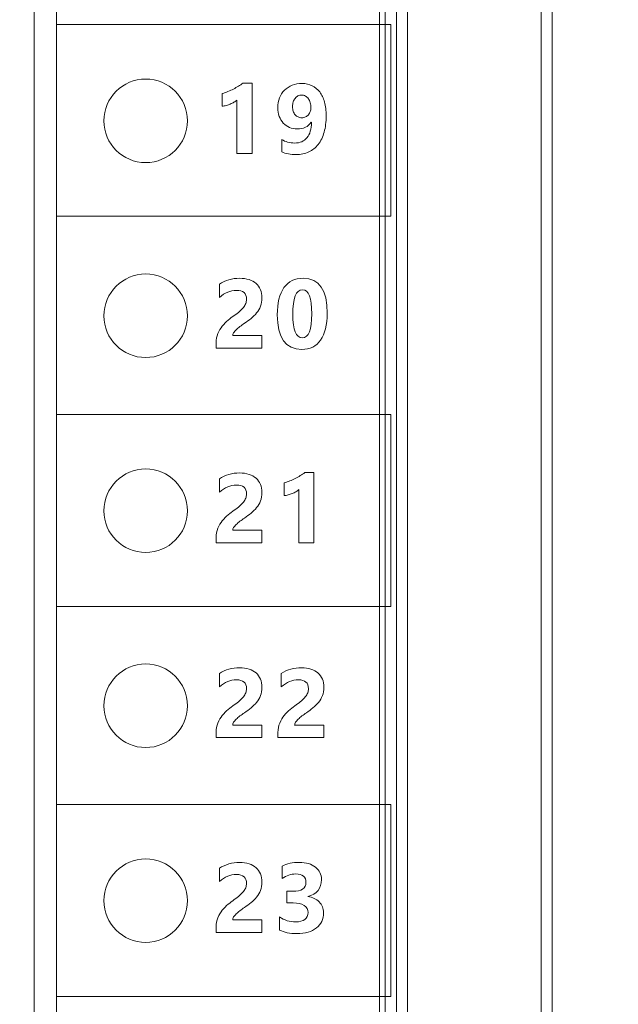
# Model space of a CAD drawing. Header units: millimetres. Extents: x 143 to 803, y 113 to 505.
# Tile 25 of 30: x 420 to 430, y 293 to 311. Entities that reach past the tile are written whole.
import ezdxf

# ---------------------------------------------------------------- set-up
doc = ezdxf.new("R2010")
doc.units = ezdxf.units.MM
doc.header["$MEASUREMENT"] = 0
doc.layers.add('layer 1', color=7, linetype='Continuous')
doc.dimstyles.get("Standard").update_dxf_attribs({"dimtxt": 0.18, "dimasz": 0.18, "dimexe": 0.18, "dimexo": 0.0625, "dimgap": 0.09, "dimtad": 0, "dimtih": 1, "dimtoh": 1, "dimdec": 4, "dimzin": 0, "dimdsep": 46, "dimtxsty": 'Standard', "dimcen": 0.09, "dimadec": 0, "dimazin": 0, "dimtfac": 1, "dimtdec": 4, "dimtofl": 0, "dimtmove": 0, "dimatfit": 3, "dimfxl": 1, "dimtolj": 1, "dimtzin": 0, "dimarcsym": 0})

# ---------------------------------------------------------------- blocks, each defined once
blk = doc.blocks.new('*D3')
at = {"color": 0, "lineweight": -2}
for p, q in [((417.277, 340.843), (469.346, 340.843)), ((469.166, 340.663), (469.166, 302.233)), ((469.166, 260.624), (469.166, 299.053)), ((416.377, 260.444), (469.346, 260.444))]:
    blk.add_line(p, q, dxfattribs=at)
at = {"color": 0}
for points in [[(469.136, 340.663), (469.196, 340.663), (469.166, 340.843)], [(469.136, 260.624), (469.196, 260.624), (469.166, 260.444)]]:
    blk.add_solid(points, dxfattribs=at)
at = {"layer": 'Defpoints', "color": 0}
for p in [(417.214, 340.843), (416.314, 260.444), (469.166, 260.444)]:
    blk.add_point(p, dxfattribs=at)
at = {"color": 0, "insert": (469.166, 300.643), "char_height": 3, "attachment_point": 5}
blk.add_mtext('\\A1;80.40', dxfattribs=at)

msp = doc.modelspace()

# ---------------------------------------------------------------- linework, layer by layer
at = {"layer": 'layer 1', "color": 250, "lineweight": 9}
for points in [[(426.114, 253.244), (426.114, 253.244), (426.114, 347.243), (426.114, 347.243)], [(426.214, 253.244), (426.214, 253.244), (426.214, 347.243), (426.214, 347.243)], [(426.414, 347.243), (426.414, 347.243), (426.414, 253.244), (426.414, 253.244)], [(426.614, 347.243), (426.614, 347.243), (426.614, 253.244), (426.614, 253.244)], [(429.014, 253.244), (429.014, 253.244), (429.014, 347.243), (429.014, 347.243)], [(429.214, 253.244), (429.214, 253.244), (429.214, 347.243), (429.214, 347.243)], [(419.914, 340.399), (419.914, 340.399), (419.914, 260.444), (419.914, 260.444)], [(420.314, 260.444), (420.314, 260.444), (420.314, 339.443), (420.314, 339.443)]]:
    msp.add_open_spline(points, degree=3, dxfattribs=at)
for points, knots in [([(420.314, 310.575), (422.314, 310.575), (424.314, 310.575), (426.314, 310.575), (426.314, 310.575), (426.314, 309.426), (426.314, 308.278), (426.314, 307.129), (426.314, 307.129), (424.314, 307.129), (422.314, 307.129), (420.314, 307.129), (420.314, 307.129), (420.314, 308.278), (420.314, 309.426), (420.314, 310.575)], [0, 0, 0, 0, 0.2, 0.2, 0.2, 0.2, 0.4, 0.4, 0.4, 0.4, 0.6, 0.6, 0.6, 0.6, 1, 1, 1, 1]), ([(421.914, 308.094), (422.328, 308.094), (422.664, 308.429), (422.664, 308.844), (422.664, 308.844), (422.664, 309.258), (422.328, 309.594), (421.914, 309.594), (421.914, 309.594), (421.5, 309.594), (421.164, 309.258), (421.164, 308.844), (421.164, 308.844), (421.164, 308.429), (421.5, 308.094), (421.914, 308.094)], [0, 0, 0, 0, 0.2, 0.2, 0.2, 0.2, 0.4, 0.4, 0.4, 0.4, 0.6, 0.6, 0.6, 0.6, 1, 1, 1, 1]), ([(423.823, 309.52), (423.823, 309.52), (423.823, 308.258), (423.823, 308.258), (423.823, 308.258), (423.823, 308.258), (423.552, 308.258), (423.552, 308.258), (423.552, 308.258), (423.552, 308.258), (423.552, 309.214), (423.552, 309.214), (423.552, 309.214), (423.537, 309.2), (423.519, 309.188), (423.498, 309.176), (423.498, 309.176), (423.478, 309.165), (423.456, 309.154), (423.433, 309.144), (423.433, 309.144), (423.41, 309.135), (423.386, 309.127), (423.362, 309.12), (423.362, 309.12), (423.337, 309.113), (423.313, 309.109), (423.289, 309.106), (423.289, 309.106), (423.289, 309.106), (423.289, 309.335), (423.289, 309.335), (423.289, 309.335), (423.359, 309.355), (423.426, 309.382), (423.489, 309.414), (423.489, 309.414), (423.551, 309.446), (423.608, 309.482), (423.658, 309.52), (423.658, 309.52), (423.658, 309.52), (423.823, 309.52), (423.823, 309.52)], [0, 0, 0, 0, 0.083333, 0.083333, 0.083333, 0.083333, 0.166667, 0.166667, 0.166667, 0.166667, 0.25, 0.25, 0.25, 0.25, 0.333333, 0.333333, 0.333333, 0.333333, 0.416667, 0.416667, 0.416667, 0.416667, 0.5, 0.5, 0.5, 0.5, 0.583333, 0.583333, 0.583333, 0.583333, 0.666667, 0.666667, 0.666667, 0.666667, 0.75, 0.75, 0.75, 0.75, 0.833333, 0.833333, 0.833333, 0.833333, 1, 1, 1, 1]), ([(425.154, 308.935), (425.154, 308.825), (425.142, 308.727), (425.118, 308.64), (425.118, 308.64), (425.094, 308.554), (425.059, 308.481), (425.012, 308.421), (425.012, 308.421), (424.966, 308.362), (424.91, 308.316), (424.843, 308.284), (424.843, 308.284), (424.776, 308.252), (424.701, 308.236), (424.617, 308.236), (424.617, 308.236), (424.516, 308.236), (424.429, 308.252), (424.356, 308.284), (424.356, 308.284), (424.356, 308.284), (424.356, 308.508), (424.356, 308.508), (424.356, 308.508), (424.42, 308.466), (424.499, 308.445), (424.59, 308.445), (424.59, 308.445), (424.684, 308.445), (424.757, 308.476), (424.81, 308.54), (424.81, 308.54), (424.862, 308.604), (424.889, 308.696), (424.89, 308.816), (424.89, 308.816), (424.89, 308.816), (424.885, 308.818), (424.885, 308.818), (424.885, 308.818), (424.83, 308.737), (424.747, 308.697), (424.636, 308.697), (424.636, 308.697), (424.585, 308.697), (424.538, 308.706), (424.496, 308.725), (424.496, 308.725), (424.453, 308.744), (424.416, 308.77), (424.385, 308.804), (424.385, 308.804), (424.353, 308.838), (424.329, 308.877), (424.311, 308.924), (424.311, 308.924), (424.294, 308.971), (424.285, 309.022), (424.285, 309.077), (424.285, 309.077), (424.285, 309.142), (424.296, 309.201), (424.317, 309.255), (424.317, 309.255), (424.338, 309.308), (424.368, 309.354), (424.406, 309.392), (424.406, 309.392), (424.444, 309.431), (424.49, 309.461), (424.544, 309.482), (424.544, 309.482), (424.597, 309.503), (424.656, 309.513), (424.721, 309.513), (424.721, 309.513), (424.788, 309.513), (424.848, 309.5), (424.902, 309.474), (424.902, 309.474), (424.955, 309.448), (425.001, 309.41), (425.039, 309.361), (425.039, 309.361), (425.076, 309.311), (425.104, 309.251), (425.125, 309.179), (425.125, 309.179), (425.144, 309.107), (425.154, 309.026), (425.154, 308.935)], [0, 0, 0, 0, 0.041667, 0.041667, 0.041667, 0.041667, 0.083333, 0.083333, 0.083333, 0.083333, 0.125, 0.125, 0.125, 0.125, 0.166667, 0.166667, 0.166667, 0.166667, 0.208333, 0.208333, 0.208333, 0.208333, 0.25, 0.25, 0.25, 0.25, 0.291667, 0.291667, 0.291667, 0.291667, 0.333333, 0.333333, 0.333333, 0.333333, 0.375, 0.375, 0.375, 0.375, 0.416667, 0.416667, 0.416667, 0.416667, 0.458333, 0.458333, 0.458333, 0.458333, 0.5, 0.5, 0.5, 0.5, 0.541667, 0.541667, 0.541667, 0.541667, 0.583333, 0.583333, 0.583333, 0.583333, 0.625, 0.625, 0.625, 0.625, 0.666667, 0.666667, 0.666667, 0.666667, 0.708333, 0.708333, 0.708333, 0.708333, 0.75, 0.75, 0.75, 0.75, 0.791667, 0.791667, 0.791667, 0.791667, 0.833333, 0.833333, 0.833333, 0.833333, 0.875, 0.875, 0.875, 0.875, 0.916667, 0.916667, 0.916667, 0.916667, 1, 1, 1, 1]), ([(424.879, 309.079), (424.879, 309.111), (424.875, 309.14), (424.867, 309.168), (424.867, 309.168), (424.859, 309.196), (424.848, 309.22), (424.834, 309.24), (424.834, 309.24), (424.819, 309.26), (424.802, 309.276), (424.781, 309.288), (424.781, 309.288), (424.761, 309.3), (424.738, 309.306), (424.713, 309.306), (424.713, 309.306), (424.69, 309.306), (424.668, 309.3), (424.648, 309.29), (424.648, 309.29), (424.628, 309.28), (424.611, 309.265), (424.597, 309.247), (424.597, 309.247), (424.582, 309.229), (424.571, 309.208), (424.563, 309.183), (424.563, 309.183), (424.555, 309.157), (424.551, 309.13), (424.551, 309.101), (424.551, 309.101), (424.551, 309.069), (424.555, 309.04), (424.563, 309.015), (424.563, 309.015), (424.571, 308.99), (424.583, 308.969), (424.598, 308.951), (424.598, 308.951), (424.612, 308.935), (424.63, 308.921), (424.65, 308.913), (424.65, 308.913), (424.671, 308.903), (424.694, 308.899), (424.719, 308.899), (424.719, 308.899), (424.743, 308.899), (424.765, 308.904), (424.785, 308.913), (424.785, 308.913), (424.804, 308.923), (424.821, 308.936), (424.835, 308.951), (424.835, 308.951), (424.849, 308.968), (424.86, 308.987), (424.868, 309.009), (424.868, 309.009), (424.876, 309.03), (424.879, 309.054), (424.879, 309.079)], [0, 0, 0, 0, 0.058824, 0.058824, 0.058824, 0.058824, 0.117647, 0.117647, 0.117647, 0.117647, 0.176471, 0.176471, 0.176471, 0.176471, 0.235294, 0.235294, 0.235294, 0.235294, 0.294118, 0.294118, 0.294118, 0.294118, 0.352941, 0.352941, 0.352941, 0.352941, 0.411765, 0.411765, 0.411765, 0.411765, 0.470588, 0.470588, 0.470588, 0.470588, 0.529412, 0.529412, 0.529412, 0.529412, 0.588235, 0.588235, 0.588235, 0.588235, 0.647059, 0.647059, 0.647059, 0.647059, 0.705882, 0.705882, 0.705882, 0.705882, 0.764706, 0.764706, 0.764706, 0.764706, 0.823529, 0.823529, 0.823529, 0.823529, 0.882353, 0.882353, 0.882353, 0.882353, 1, 1, 1, 1]), ([(421.914, 304.594), (422.328, 304.594), (422.664, 304.929), (422.664, 305.344), (422.664, 305.344), (422.664, 305.758), (422.328, 306.094), (421.914, 306.094), (421.914, 306.094), (421.5, 306.094), (421.164, 305.758), (421.164, 305.344), (421.164, 305.344), (421.164, 304.929), (421.5, 304.594), (421.914, 304.594)], [0, 0, 0, 0, 0.2, 0.2, 0.2, 0.2, 0.4, 0.4, 0.4, 0.4, 0.6, 0.6, 0.6, 0.6, 1, 1, 1, 1]), ([(423.476, 304.988), (423.476, 304.988), (423.999, 304.988), (423.999, 304.988), (423.999, 304.988), (423.999, 304.988), (423.999, 304.762), (423.999, 304.762), (423.999, 304.762), (423.999, 304.762), (423.178, 304.762), (423.178, 304.762), (423.178, 304.762), (423.178, 304.762), (423.178, 304.855), (423.178, 304.855), (423.178, 304.855), (423.178, 304.918), (423.188, 304.975), (423.21, 305.025), (423.21, 305.025), (423.231, 305.075), (423.258, 305.12), (423.289, 305.16), (423.289, 305.16), (423.322, 305.2), (423.357, 305.235), (423.395, 305.266), (423.395, 305.266), (423.433, 305.297), (423.469, 305.325), (423.504, 305.349), (423.504, 305.349), (423.54, 305.375), (423.572, 305.4), (423.599, 305.423), (423.599, 305.423), (423.626, 305.447), (423.65, 305.47), (423.668, 305.494), (423.668, 305.494), (423.687, 305.516), (423.701, 305.54), (423.71, 305.564), (423.71, 305.564), (423.719, 305.588), (423.724, 305.613), (423.724, 305.64), (423.724, 305.64), (423.724, 305.693), (423.709, 305.733), (423.679, 305.76), (423.679, 305.76), (423.649, 305.787), (423.603, 305.8), (423.542, 305.8), (423.542, 305.8), (423.436, 305.8), (423.334, 305.758), (423.237, 305.674), (423.237, 305.674), (423.237, 305.674), (423.237, 305.913), (423.237, 305.913), (423.237, 305.913), (423.344, 305.982), (423.466, 306.017), (423.601, 306.017), (423.601, 306.017), (423.663, 306.017), (423.719, 306.009), (423.769, 305.993), (423.769, 305.993), (423.819, 305.976), (423.861, 305.953), (423.895, 305.923), (423.895, 305.923), (423.929, 305.893), (423.956, 305.855), (423.974, 305.812), (423.974, 305.812), (423.992, 305.769), (424.001, 305.72), (424.001, 305.667), (424.001, 305.667), (424.001, 305.61), (423.992, 305.559), (423.975, 305.515), (423.975, 305.515), (423.957, 305.471), (423.934, 305.431), (423.905, 305.395), (423.905, 305.395), (423.876, 305.358), (423.843, 305.325), (423.805, 305.295), (423.805, 305.295), (423.767, 305.265), (423.727, 305.236), (423.687, 305.208), (423.687, 305.208), (423.659, 305.188), (423.633, 305.169), (423.607, 305.15), (423.607, 305.15), (423.582, 305.131), (423.559, 305.111), (423.54, 305.093), (423.54, 305.093), (423.52, 305.074), (423.504, 305.056), (423.493, 305.038), (423.493, 305.038), (423.481, 305.02), (423.476, 305.004), (423.476, 304.988)], [0, 0, 0, 0, 0.033333, 0.033333, 0.033333, 0.033333, 0.066667, 0.066667, 0.066667, 0.066667, 0.1, 0.1, 0.1, 0.1, 0.133333, 0.133333, 0.133333, 0.133333, 0.166667, 0.166667, 0.166667, 0.166667, 0.2, 0.2, 0.2, 0.2, 0.233333, 0.233333, 0.233333, 0.233333, 0.266667, 0.266667, 0.266667, 0.266667, 0.3, 0.3, 0.3, 0.3, 0.333333, 0.333333, 0.333333, 0.333333, 0.366667, 0.366667, 0.366667, 0.366667, 0.4, 0.4, 0.4, 0.4, 0.433333, 0.433333, 0.433333, 0.433333, 0.466667, 0.466667, 0.466667, 0.466667, 0.5, 0.5, 0.5, 0.5, 0.533333, 0.533333, 0.533333, 0.533333, 0.566667, 0.566667, 0.566667, 0.566667, 0.6, 0.6, 0.6, 0.6, 0.633333, 0.633333, 0.633333, 0.633333, 0.666667, 0.666667, 0.666667, 0.666667, 0.7, 0.7, 0.7, 0.7, 0.733333, 0.733333, 0.733333, 0.733333, 0.766667, 0.766667, 0.766667, 0.766667, 0.8, 0.8, 0.8, 0.8, 0.833333, 0.833333, 0.833333, 0.833333, 0.866667, 0.866667, 0.866667, 0.866667, 0.9, 0.9, 0.9, 0.9, 0.933333, 0.933333, 0.933333, 0.933333, 1, 1, 1, 1]), ([(424.718, 304.74), (424.424, 304.74), (424.277, 304.947), (424.277, 305.359), (424.277, 305.359), (424.277, 305.574), (424.317, 305.737), (424.397, 305.849), (424.397, 305.849), (424.476, 305.961), (424.592, 306.017), (424.743, 306.017), (424.743, 306.017), (425.03, 306.017), (425.173, 305.808), (425.173, 305.388), (425.173, 305.388), (425.173, 305.179), (425.134, 305.019), (425.055, 304.907), (425.055, 304.907), (424.977, 304.796), (424.865, 304.74), (424.718, 304.74)], [0, 0, 0, 0, 0.142857, 0.142857, 0.142857, 0.142857, 0.285714, 0.285714, 0.285714, 0.285714, 0.428571, 0.428571, 0.428571, 0.428571, 0.571429, 0.571429, 0.571429, 0.571429, 0.714286, 0.714286, 0.714286, 0.714286, 1, 1, 1, 1]), ([(424.731, 305.81), (424.613, 305.81), (424.554, 305.662), (424.554, 305.367), (424.554, 305.367), (424.554, 305.088), (424.612, 304.949), (424.727, 304.949), (424.727, 304.949), (424.84, 304.949), (424.896, 305.092), (424.896, 305.379), (424.896, 305.379), (424.896, 305.666), (424.841, 305.81), (424.731, 305.81)], [0, 0, 0, 0, 0.2, 0.2, 0.2, 0.2, 0.4, 0.4, 0.4, 0.4, 0.6, 0.6, 0.6, 0.6, 1, 1, 1, 1]), ([(420.314, 303.572), (422.314, 303.572), (424.314, 303.572), (426.314, 303.572), (426.314, 303.572), (426.314, 302.423), (426.314, 301.274), (426.314, 300.126), (426.314, 300.126), (424.314, 300.126), (422.314, 300.126), (420.314, 300.126), (420.314, 300.126), (420.314, 301.274), (420.314, 302.423), (420.314, 303.572)], [0, 0, 0, 0, 0.2, 0.2, 0.2, 0.2, 0.4, 0.4, 0.4, 0.4, 0.6, 0.6, 0.6, 0.6, 1, 1, 1, 1]), ([(421.914, 301.094), (422.328, 301.094), (422.664, 301.429), (422.664, 301.843), (422.664, 301.843), (422.664, 302.258), (422.328, 302.594), (421.914, 302.594), (421.914, 302.594), (421.5, 302.594), (421.164, 302.258), (421.164, 301.843), (421.164, 301.843), (421.164, 301.429), (421.5, 301.094), (421.914, 301.094)], [0, 0, 0, 0, 0.2, 0.2, 0.2, 0.2, 0.4, 0.4, 0.4, 0.4, 0.6, 0.6, 0.6, 0.6, 1, 1, 1, 1]), ([(423.476, 301.492), (423.476, 301.492), (423.999, 301.492), (423.999, 301.492), (423.999, 301.492), (423.999, 301.492), (423.999, 301.266), (423.999, 301.266), (423.999, 301.266), (423.999, 301.266), (423.178, 301.266), (423.178, 301.266), (423.178, 301.266), (423.178, 301.266), (423.178, 301.359), (423.178, 301.359), (423.178, 301.359), (423.178, 301.422), (423.188, 301.479), (423.21, 301.529), (423.21, 301.529), (423.231, 301.579), (423.258, 301.624), (423.289, 301.664), (423.289, 301.664), (423.322, 301.704), (423.357, 301.74), (423.395, 301.77), (423.395, 301.77), (423.433, 301.801), (423.469, 301.829), (423.504, 301.853), (423.504, 301.853), (423.54, 301.879), (423.572, 301.904), (423.599, 301.928), (423.599, 301.928), (423.626, 301.951), (423.65, 301.975), (423.668, 301.998), (423.668, 301.998), (423.687, 302.021), (423.701, 302.044), (423.71, 302.068), (423.71, 302.068), (423.719, 302.092), (423.724, 302.117), (423.724, 302.144), (423.724, 302.144), (423.724, 302.197), (423.709, 302.237), (423.679, 302.265), (423.679, 302.265), (423.649, 302.291), (423.603, 302.305), (423.542, 302.305), (423.542, 302.305), (423.436, 302.305), (423.334, 302.262), (423.237, 302.178), (423.237, 302.178), (423.237, 302.178), (423.237, 302.418), (423.237, 302.418), (423.237, 302.418), (423.344, 302.487), (423.466, 302.522), (423.601, 302.522), (423.601, 302.522), (423.663, 302.522), (423.719, 302.514), (423.769, 302.497), (423.769, 302.497), (423.819, 302.481), (423.861, 302.458), (423.895, 302.427), (423.895, 302.427), (423.929, 302.397), (423.956, 302.36), (423.974, 302.316), (423.974, 302.316), (423.992, 302.273), (424.001, 302.225), (424.001, 302.171), (424.001, 302.171), (424.001, 302.115), (423.992, 302.064), (423.975, 302.02), (423.975, 302.02), (423.957, 301.975), (423.934, 301.935), (423.905, 301.899), (423.905, 301.899), (423.876, 301.863), (423.843, 301.83), (423.805, 301.8), (423.805, 301.8), (423.767, 301.77), (423.727, 301.74), (423.687, 301.712), (423.687, 301.712), (423.659, 301.693), (423.633, 301.673), (423.607, 301.654), (423.607, 301.654), (423.582, 301.635), (423.559, 301.616), (423.54, 301.597), (423.54, 301.597), (423.52, 301.579), (423.504, 301.56), (423.493, 301.542), (423.493, 301.542), (423.481, 301.525), (423.476, 301.507), (423.476, 301.492)], [0, 0, 0, 0, 0.033333, 0.033333, 0.033333, 0.033333, 0.066667, 0.066667, 0.066667, 0.066667, 0.1, 0.1, 0.1, 0.1, 0.133333, 0.133333, 0.133333, 0.133333, 0.166667, 0.166667, 0.166667, 0.166667, 0.2, 0.2, 0.2, 0.2, 0.233333, 0.233333, 0.233333, 0.233333, 0.266667, 0.266667, 0.266667, 0.266667, 0.3, 0.3, 0.3, 0.3, 0.333333, 0.333333, 0.333333, 0.333333, 0.366667, 0.366667, 0.366667, 0.366667, 0.4, 0.4, 0.4, 0.4, 0.433333, 0.433333, 0.433333, 0.433333, 0.466667, 0.466667, 0.466667, 0.466667, 0.5, 0.5, 0.5, 0.5, 0.533333, 0.533333, 0.533333, 0.533333, 0.566667, 0.566667, 0.566667, 0.566667, 0.6, 0.6, 0.6, 0.6, 0.633333, 0.633333, 0.633333, 0.633333, 0.666667, 0.666667, 0.666667, 0.666667, 0.7, 0.7, 0.7, 0.7, 0.733333, 0.733333, 0.733333, 0.733333, 0.766667, 0.766667, 0.766667, 0.766667, 0.8, 0.8, 0.8, 0.8, 0.833333, 0.833333, 0.833333, 0.833333, 0.866667, 0.866667, 0.866667, 0.866667, 0.9, 0.9, 0.9, 0.9, 0.933333, 0.933333, 0.933333, 0.933333, 1, 1, 1, 1]), ([(424.935, 302.529), (424.935, 302.529), (424.935, 301.266), (424.935, 301.266), (424.935, 301.266), (424.935, 301.266), (424.663, 301.266), (424.663, 301.266), (424.663, 301.266), (424.663, 301.266), (424.663, 302.222), (424.663, 302.222), (424.663, 302.222), (424.648, 302.209), (424.631, 302.196), (424.61, 302.185), (424.61, 302.185), (424.59, 302.173), (424.568, 302.162), (424.545, 302.153), (424.545, 302.153), (424.522, 302.143), (424.498, 302.135), (424.474, 302.129), (424.474, 302.129), (424.449, 302.122), (424.425, 302.117), (424.401, 302.115), (424.401, 302.115), (424.401, 302.115), (424.401, 302.344), (424.401, 302.344), (424.401, 302.344), (424.471, 302.364), (424.538, 302.39), (424.6, 302.423), (424.6, 302.423), (424.663, 302.455), (424.72, 302.49), (424.77, 302.529), (424.77, 302.529), (424.77, 302.529), (424.935, 302.529), (424.935, 302.529)], [0, 0, 0, 0, 0.083333, 0.083333, 0.083333, 0.083333, 0.166667, 0.166667, 0.166667, 0.166667, 0.25, 0.25, 0.25, 0.25, 0.333333, 0.333333, 0.333333, 0.333333, 0.416667, 0.416667, 0.416667, 0.416667, 0.5, 0.5, 0.5, 0.5, 0.583333, 0.583333, 0.583333, 0.583333, 0.666667, 0.666667, 0.666667, 0.666667, 0.75, 0.75, 0.75, 0.75, 0.833333, 0.833333, 0.833333, 0.833333, 1, 1, 1, 1]), ([(421.914, 297.593), (422.328, 297.593), (422.664, 297.929), (422.664, 298.343), (422.664, 298.343), (422.664, 298.758), (422.328, 299.093), (421.914, 299.093), (421.914, 299.093), (421.5, 299.093), (421.164, 298.758), (421.164, 298.343), (421.164, 298.343), (421.164, 297.929), (421.5, 297.593), (421.914, 297.593)], [0, 0, 0, 0, 0.2, 0.2, 0.2, 0.2, 0.4, 0.4, 0.4, 0.4, 0.6, 0.6, 0.6, 0.6, 1, 1, 1, 1]), ([(423.476, 297.996), (423.476, 297.996), (423.999, 297.996), (423.999, 297.996), (423.999, 297.996), (423.999, 297.996), (423.999, 297.771), (423.999, 297.771), (423.999, 297.771), (423.999, 297.771), (423.178, 297.771), (423.178, 297.771), (423.178, 297.771), (423.178, 297.771), (423.178, 297.863), (423.178, 297.863), (423.178, 297.863), (423.178, 297.926), (423.188, 297.983), (423.21, 298.033), (423.21, 298.033), (423.231, 298.084), (423.258, 298.129), (423.289, 298.169), (423.289, 298.169), (423.322, 298.209), (423.357, 298.244), (423.395, 298.275), (423.395, 298.275), (423.433, 298.305), (423.469, 298.333), (423.504, 298.358), (423.504, 298.358), (423.54, 298.384), (423.572, 298.408), (423.599, 298.432), (423.599, 298.432), (423.626, 298.455), (423.65, 298.479), (423.668, 298.502), (423.668, 298.502), (423.687, 298.525), (423.701, 298.549), (423.71, 298.572), (423.71, 298.572), (423.719, 298.596), (423.724, 298.622), (423.724, 298.649), (423.724, 298.649), (423.724, 298.701), (423.709, 298.742), (423.679, 298.769), (423.679, 298.769), (423.649, 298.796), (423.603, 298.809), (423.542, 298.809), (423.542, 298.809), (423.436, 298.809), (423.334, 298.767), (423.237, 298.683), (423.237, 298.683), (423.237, 298.683), (423.237, 298.922), (423.237, 298.922), (423.237, 298.922), (423.344, 298.991), (423.466, 299.026), (423.601, 299.026), (423.601, 299.026), (423.663, 299.026), (423.719, 299.018), (423.769, 299.001), (423.769, 299.001), (423.819, 298.985), (423.861, 298.962), (423.895, 298.931), (423.895, 298.931), (423.929, 298.901), (423.956, 298.864), (423.974, 298.821), (423.974, 298.821), (423.992, 298.777), (424.001, 298.729), (424.001, 298.675), (424.001, 298.675), (424.001, 298.619), (423.992, 298.568), (423.975, 298.524), (423.975, 298.524), (423.957, 298.48), (423.934, 298.439), (423.905, 298.403), (423.905, 298.403), (423.876, 298.367), (423.843, 298.334), (423.805, 298.304), (423.805, 298.304), (423.767, 298.274), (423.727, 298.245), (423.687, 298.216), (423.687, 298.216), (423.659, 298.197), (423.633, 298.178), (423.607, 298.159), (423.607, 298.159), (423.582, 298.139), (423.559, 298.12), (423.54, 298.101), (423.54, 298.101), (423.52, 298.083), (423.504, 298.065), (423.493, 298.047), (423.493, 298.047), (423.481, 298.029), (423.476, 298.012), (423.476, 297.996)], [0, 0, 0, 0, 0.033333, 0.033333, 0.033333, 0.033333, 0.066667, 0.066667, 0.066667, 0.066667, 0.1, 0.1, 0.1, 0.1, 0.133333, 0.133333, 0.133333, 0.133333, 0.166667, 0.166667, 0.166667, 0.166667, 0.2, 0.2, 0.2, 0.2, 0.233333, 0.233333, 0.233333, 0.233333, 0.266667, 0.266667, 0.266667, 0.266667, 0.3, 0.3, 0.3, 0.3, 0.333333, 0.333333, 0.333333, 0.333333, 0.366667, 0.366667, 0.366667, 0.366667, 0.4, 0.4, 0.4, 0.4, 0.433333, 0.433333, 0.433333, 0.433333, 0.466667, 0.466667, 0.466667, 0.466667, 0.5, 0.5, 0.5, 0.5, 0.533333, 0.533333, 0.533333, 0.533333, 0.566667, 0.566667, 0.566667, 0.566667, 0.6, 0.6, 0.6, 0.6, 0.633333, 0.633333, 0.633333, 0.633333, 0.666667, 0.666667, 0.666667, 0.666667, 0.7, 0.7, 0.7, 0.7, 0.733333, 0.733333, 0.733333, 0.733333, 0.766667, 0.766667, 0.766667, 0.766667, 0.8, 0.8, 0.8, 0.8, 0.833333, 0.833333, 0.833333, 0.833333, 0.866667, 0.866667, 0.866667, 0.866667, 0.9, 0.9, 0.9, 0.9, 0.933333, 0.933333, 0.933333, 0.933333, 1, 1, 1, 1]), ([(424.588, 297.996), (424.588, 297.996), (425.111, 297.996), (425.111, 297.996), (425.111, 297.996), (425.111, 297.996), (425.111, 297.771), (425.111, 297.771), (425.111, 297.771), (425.111, 297.771), (424.289, 297.771), (424.289, 297.771), (424.289, 297.771), (424.289, 297.771), (424.289, 297.863), (424.289, 297.863), (424.289, 297.863), (424.289, 297.926), (424.3, 297.983), (424.321, 298.033), (424.321, 298.033), (424.342, 298.084), (424.369, 298.129), (424.401, 298.169), (424.401, 298.169), (424.434, 298.209), (424.469, 298.244), (424.507, 298.275), (424.507, 298.275), (424.545, 298.305), (424.581, 298.333), (424.616, 298.358), (424.616, 298.358), (424.652, 298.384), (424.684, 298.408), (424.711, 298.432), (424.711, 298.432), (424.738, 298.455), (424.761, 298.479), (424.78, 298.502), (424.78, 298.502), (424.799, 298.525), (424.812, 298.549), (424.822, 298.572), (424.822, 298.572), (424.831, 298.596), (424.836, 298.622), (424.836, 298.649), (424.836, 298.649), (424.836, 298.701), (424.821, 298.742), (424.791, 298.769), (424.791, 298.769), (424.761, 298.796), (424.715, 298.809), (424.654, 298.809), (424.654, 298.809), (424.547, 298.809), (424.446, 298.767), (424.349, 298.683), (424.349, 298.683), (424.349, 298.683), (424.349, 298.922), (424.349, 298.922), (424.349, 298.922), (424.456, 298.991), (424.577, 299.026), (424.713, 299.026), (424.713, 299.026), (424.775, 299.026), (424.831, 299.018), (424.88, 299.001), (424.88, 299.001), (424.93, 298.985), (424.972, 298.962), (425.007, 298.931), (425.007, 298.931), (425.041, 298.901), (425.068, 298.864), (425.086, 298.821), (425.086, 298.821), (425.104, 298.777), (425.113, 298.729), (425.113, 298.675), (425.113, 298.675), (425.113, 298.619), (425.104, 298.568), (425.087, 298.524), (425.087, 298.524), (425.069, 298.48), (425.046, 298.439), (425.017, 298.403), (425.017, 298.403), (424.988, 298.367), (424.954, 298.334), (424.916, 298.304), (424.916, 298.304), (424.878, 298.274), (424.839, 298.245), (424.799, 298.216), (424.799, 298.216), (424.771, 298.197), (424.745, 298.178), (424.719, 298.159), (424.719, 298.159), (424.693, 298.139), (424.671, 298.12), (424.651, 298.101), (424.651, 298.101), (424.632, 298.083), (424.616, 298.065), (424.605, 298.047), (424.605, 298.047), (424.593, 298.029), (424.588, 298.012), (424.588, 297.996)], [0, 0, 0, 0, 0.033333, 0.033333, 0.033333, 0.033333, 0.066667, 0.066667, 0.066667, 0.066667, 0.1, 0.1, 0.1, 0.1, 0.133333, 0.133333, 0.133333, 0.133333, 0.166667, 0.166667, 0.166667, 0.166667, 0.2, 0.2, 0.2, 0.2, 0.233333, 0.233333, 0.233333, 0.233333, 0.266667, 0.266667, 0.266667, 0.266667, 0.3, 0.3, 0.3, 0.3, 0.333333, 0.333333, 0.333333, 0.333333, 0.366667, 0.366667, 0.366667, 0.366667, 0.4, 0.4, 0.4, 0.4, 0.433333, 0.433333, 0.433333, 0.433333, 0.466667, 0.466667, 0.466667, 0.466667, 0.5, 0.5, 0.5, 0.5, 0.533333, 0.533333, 0.533333, 0.533333, 0.566667, 0.566667, 0.566667, 0.566667, 0.6, 0.6, 0.6, 0.6, 0.633333, 0.633333, 0.633333, 0.633333, 0.666667, 0.666667, 0.666667, 0.666667, 0.7, 0.7, 0.7, 0.7, 0.733333, 0.733333, 0.733333, 0.733333, 0.766667, 0.766667, 0.766667, 0.766667, 0.8, 0.8, 0.8, 0.8, 0.833333, 0.833333, 0.833333, 0.833333, 0.866667, 0.866667, 0.866667, 0.866667, 0.9, 0.9, 0.9, 0.9, 0.933333, 0.933333, 0.933333, 0.933333, 1, 1, 1, 1]), ([(420.314, 296.568), (422.314, 296.568), (424.314, 296.568), (426.314, 296.568), (426.314, 296.568), (426.314, 295.42), (426.314, 294.271), (426.314, 293.123), (426.314, 293.123), (424.314, 293.123), (422.314, 293.123), (420.314, 293.123), (420.314, 293.123), (420.314, 294.271), (420.314, 295.42), (420.314, 296.568)], [0, 0, 0, 0, 0.2, 0.2, 0.2, 0.2, 0.4, 0.4, 0.4, 0.4, 0.6, 0.6, 0.6, 0.6, 1, 1, 1, 1]), ([(421.914, 294.094), (422.328, 294.094), (422.664, 294.429), (422.664, 294.844), (422.664, 294.844), (422.664, 295.258), (422.328, 295.594), (421.914, 295.594), (421.914, 295.594), (421.5, 295.594), (421.164, 295.258), (421.164, 294.844), (421.164, 294.844), (421.164, 294.429), (421.5, 294.094), (421.914, 294.094)], [0, 0, 0, 0, 0.2, 0.2, 0.2, 0.2, 0.4, 0.4, 0.4, 0.4, 0.6, 0.6, 0.6, 0.6, 1, 1, 1, 1]), ([(423.476, 294.501), (423.476, 294.501), (423.999, 294.501), (423.999, 294.501), (423.999, 294.501), (423.999, 294.501), (423.999, 294.275), (423.999, 294.275), (423.999, 294.275), (423.999, 294.275), (423.178, 294.275), (423.178, 294.275), (423.178, 294.275), (423.178, 294.275), (423.178, 294.368), (423.178, 294.368), (423.178, 294.368), (423.178, 294.431), (423.188, 294.488), (423.21, 294.538), (423.21, 294.538), (423.231, 294.588), (423.258, 294.633), (423.289, 294.673), (423.289, 294.673), (423.322, 294.713), (423.357, 294.748), (423.395, 294.779), (423.395, 294.779), (423.433, 294.81), (423.469, 294.838), (423.504, 294.862), (423.504, 294.862), (423.54, 294.888), (423.572, 294.913), (423.599, 294.936), (423.599, 294.936), (423.626, 294.96), (423.65, 294.983), (423.668, 295.006), (423.668, 295.006), (423.687, 295.03), (423.701, 295.053), (423.71, 295.077), (423.71, 295.077), (423.719, 295.101), (423.724, 295.126), (423.724, 295.153), (423.724, 295.153), (423.724, 295.206), (423.709, 295.246), (423.679, 295.273), (423.679, 295.273), (423.649, 295.3), (423.603, 295.313), (423.542, 295.313), (423.542, 295.313), (423.436, 295.313), (423.334, 295.271), (423.237, 295.187), (423.237, 295.187), (423.237, 295.187), (423.237, 295.426), (423.237, 295.426), (423.237, 295.426), (423.344, 295.495), (423.466, 295.53), (423.601, 295.53), (423.601, 295.53), (423.663, 295.53), (423.719, 295.522), (423.769, 295.506), (423.769, 295.506), (423.819, 295.489), (423.861, 295.466), (423.895, 295.435), (423.895, 295.435), (423.929, 295.405), (423.956, 295.368), (423.974, 295.325), (423.974, 295.325), (423.992, 295.282), (424.001, 295.233), (424.001, 295.18), (424.001, 295.18), (424.001, 295.123), (423.992, 295.072), (423.975, 295.028), (423.975, 295.028), (423.957, 294.984), (423.934, 294.944), (423.905, 294.908), (423.905, 294.908), (423.876, 294.871), (423.843, 294.838), (423.805, 294.808), (423.805, 294.808), (423.767, 294.778), (423.727, 294.749), (423.687, 294.721), (423.687, 294.721), (423.659, 294.701), (423.633, 294.682), (423.607, 294.663), (423.607, 294.663), (423.582, 294.643), (423.559, 294.624), (423.54, 294.606), (423.54, 294.606), (423.52, 294.587), (423.504, 294.569), (423.493, 294.551), (423.493, 294.551), (423.481, 294.533), (423.476, 294.516), (423.476, 294.501)], [0, 0, 0, 0, 0.033333, 0.033333, 0.033333, 0.033333, 0.066667, 0.066667, 0.066667, 0.066667, 0.1, 0.1, 0.1, 0.1, 0.133333, 0.133333, 0.133333, 0.133333, 0.166667, 0.166667, 0.166667, 0.166667, 0.2, 0.2, 0.2, 0.2, 0.233333, 0.233333, 0.233333, 0.233333, 0.266667, 0.266667, 0.266667, 0.266667, 0.3, 0.3, 0.3, 0.3, 0.333333, 0.333333, 0.333333, 0.333333, 0.366667, 0.366667, 0.366667, 0.366667, 0.4, 0.4, 0.4, 0.4, 0.433333, 0.433333, 0.433333, 0.433333, 0.466667, 0.466667, 0.466667, 0.466667, 0.5, 0.5, 0.5, 0.5, 0.533333, 0.533333, 0.533333, 0.533333, 0.566667, 0.566667, 0.566667, 0.566667, 0.6, 0.6, 0.6, 0.6, 0.633333, 0.633333, 0.633333, 0.633333, 0.666667, 0.666667, 0.666667, 0.666667, 0.7, 0.7, 0.7, 0.7, 0.733333, 0.733333, 0.733333, 0.733333, 0.766667, 0.766667, 0.766667, 0.766667, 0.8, 0.8, 0.8, 0.8, 0.833333, 0.833333, 0.833333, 0.833333, 0.866667, 0.866667, 0.866667, 0.866667, 0.9, 0.9, 0.9, 0.9, 0.933333, 0.933333, 0.933333, 0.933333, 1, 1, 1, 1]), ([(424.319, 294.315), (424.319, 294.315), (424.319, 294.552), (424.319, 294.552), (424.319, 294.552), (424.401, 294.492), (424.498, 294.462), (424.608, 294.462), (424.608, 294.462), (424.678, 294.462), (424.732, 294.477), (424.77, 294.506), (424.77, 294.506), (424.809, 294.536), (424.829, 294.578), (424.829, 294.631), (424.829, 294.631), (424.829, 294.686), (424.805, 294.729), (424.757, 294.759), (424.757, 294.759), (424.709, 294.788), (424.643, 294.803), (424.559, 294.803), (424.559, 294.803), (424.559, 294.803), (424.445, 294.803), (424.445, 294.803), (424.445, 294.803), (424.445, 294.803), (424.445, 295.012), (424.445, 295.012), (424.445, 295.012), (424.445, 295.012), (424.551, 295.012), (424.551, 295.012), (424.551, 295.012), (424.711, 295.012), (424.792, 295.065), (424.792, 295.172), (424.792, 295.172), (424.792, 295.273), (424.73, 295.323), (424.606, 295.323), (424.606, 295.323), (424.524, 295.323), (424.443, 295.296), (424.365, 295.243), (424.365, 295.243), (424.365, 295.243), (424.365, 295.465), (424.365, 295.465), (424.365, 295.465), (424.452, 295.509), (424.553, 295.53), (424.668, 295.53), (424.668, 295.53), (424.795, 295.53), (424.893, 295.502), (424.963, 295.445), (424.963, 295.445), (425.034, 295.388), (425.069, 295.314), (425.069, 295.224), (425.069, 295.224), (425.069, 295.063), (424.987, 294.961), (424.824, 294.92), (424.824, 294.92), (424.824, 294.92), (424.824, 294.916), (424.824, 294.916), (424.824, 294.916), (424.91, 294.906), (424.98, 294.874), (425.03, 294.821), (425.03, 294.821), (425.081, 294.769), (425.106, 294.704), (425.106, 294.628), (425.106, 294.628), (425.106, 294.512), (425.064, 294.421), (424.98, 294.354), (424.98, 294.354), (424.895, 294.287), (424.778, 294.253), (424.63, 294.253), (424.63, 294.253), (424.502, 294.253), (424.399, 294.274), (424.319, 294.315)], [0, 0, 0, 0, 0.041667, 0.041667, 0.041667, 0.041667, 0.083333, 0.083333, 0.083333, 0.083333, 0.125, 0.125, 0.125, 0.125, 0.166667, 0.166667, 0.166667, 0.166667, 0.208333, 0.208333, 0.208333, 0.208333, 0.25, 0.25, 0.25, 0.25, 0.291667, 0.291667, 0.291667, 0.291667, 0.333333, 0.333333, 0.333333, 0.333333, 0.375, 0.375, 0.375, 0.375, 0.416667, 0.416667, 0.416667, 0.416667, 0.458333, 0.458333, 0.458333, 0.458333, 0.5, 0.5, 0.5, 0.5, 0.541667, 0.541667, 0.541667, 0.541667, 0.583333, 0.583333, 0.583333, 0.583333, 0.625, 0.625, 0.625, 0.625, 0.666667, 0.666667, 0.666667, 0.666667, 0.708333, 0.708333, 0.708333, 0.708333, 0.75, 0.75, 0.75, 0.75, 0.791667, 0.791667, 0.791667, 0.791667, 0.833333, 0.833333, 0.833333, 0.833333, 0.875, 0.875, 0.875, 0.875, 0.916667, 0.916667, 0.916667, 0.916667, 1, 1, 1, 1])]:
    msp.add_open_spline(points, degree=3, knots=knots, dxfattribs=at)

# ---------------------------------------------------------------- dimensions: what is measured, and where the dimension line sits
dim = msp.add_linear_dim(base=(469.166, 260.444), p1=(417.214, 340.843), p2=(416.314, 260.444), angle=90, dimstyle='Standard', override={"dimtxt": 3, "dimdec": 2})
dim.commit()
dim.dimension.update_dxf_attribs({"geometry": '*D3', "text_midpoint": (469.166, 300.643)})

doc.saveas('drawing.dxf')
